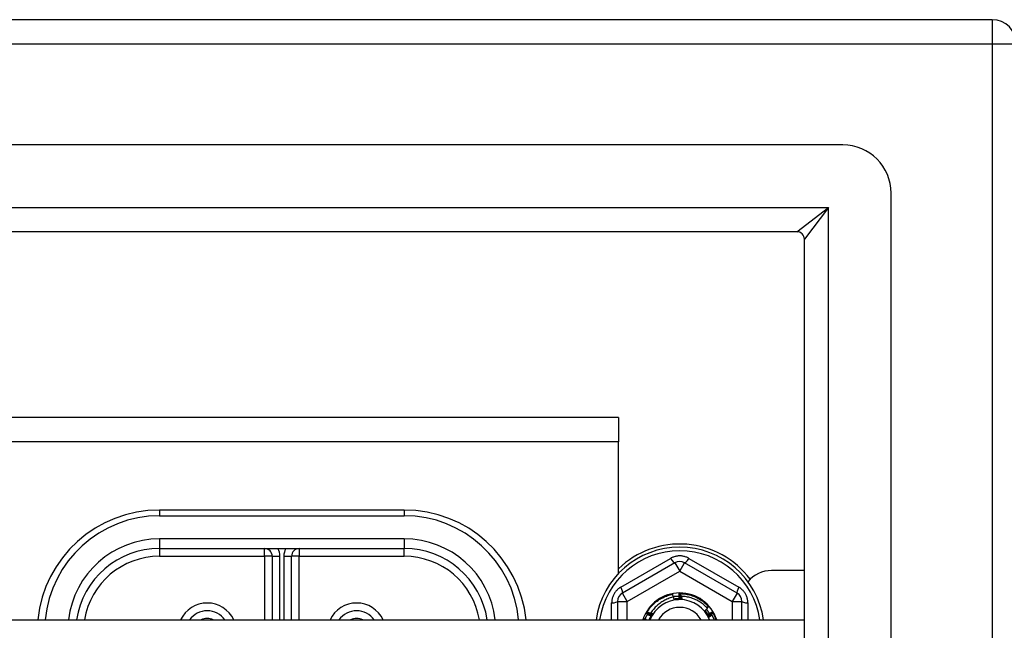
# Model space of a CAD drawing. Header units: inches. Extents: x 64.1 to 160.1, y 42 to 74.3.
# Tile 41 of 70: x 108 to 112, y 70.6 to 73.1. Entities that reach past the tile are written whole.
import ezdxf

# ---------------------------------------------------------------- set-up
doc = ezdxf.new("R2010")
doc.units = ezdxf.units.IN
doc.header["$MEASUREMENT"] = 0
doc.layers.add('Visible Edges(ANSI)', color=7, linetype='Continuous', lineweight=25)
doc.layers.add('Visible Tangent Edges(ANSI)', color=7, linetype='Continuous', lineweight=25)

msp = doc.modelspace()

# ---------------------------------------------------------------- linework, layer by layer
at = {"layer": 'Visible Edges(ANSI)'}
for p, q in [((111.9728, 73.1347), (64.1708, 73.1347)), ((111.3631, 72.6229), (64.7804, 72.6229)), ((111.56, 43.8433), (111.56, 72.426)), ((111.1746, 72.2685), (64.9689, 72.2685)), ((111.2056, 44.0318), (111.2056, 72.2375)), ((110.4468, 71.5097), (87.6968, 71.5097)), ((110.4468, 71.5097), (110.4468, 71.4107)), ((110.4468, 70.8727), (110.4468, 71.4107)), ((109.5718, 71.1317), (108.5718, 71.1317)), ((108.5718, 70.9742), (109.5718, 70.9742)), ((109.0324, 70.9427), (109.0324, 70.6832)), ((109.1111, 70.6832), (109.1111, 70.9427)), ((110.6771, 70.9165), (110.4625, 70.7927)), ((110.931, 70.7927), (110.7165, 70.9165)), ((111.2056, 70.8847), (111.0718, 70.8847)), ((110.6938, 70.7902), (110.6942, 70.7902)), ((110.6989, 70.7902), (110.6994, 70.7902)), ((110.4428, 70.7586), (110.4428, 70.6832)), ((110.9507, 70.6832), (110.9507, 70.7586)), ((110.5611, 70.7106), (110.5613, 70.711)), ((110.5636, 70.715), (110.5638, 70.7154)), ((110.8295, 70.7157), (110.8297, 70.7154)), ((110.8321, 70.7113), (110.8323, 70.7109)), ((83.0718, 70.6832), (111.2056, 70.6832))]:
    msp.add_line(p, q, dxfattribs=at)
at = {"layer": 'Visible Edges(ANSI)', "flags": 128}
for points in [[(110.5638, 70.7154), (110.5667, 70.72), (110.5698, 70.7245), (110.573, 70.7289), (110.5764, 70.7332), (110.5799, 70.7373), (110.5836, 70.7413), (110.5874, 70.7452), (110.5913, 70.749), (110.5954, 70.7526), (110.5996, 70.7561), (110.6039, 70.7594), (110.6083, 70.7626), (110.6128, 70.7656), (110.6175, 70.7684), (110.6222, 70.7711), (110.627, 70.7737), (110.6319, 70.776), (110.6369, 70.7782), (110.642, 70.7802), (110.6471, 70.782), (110.6523, 70.7837), (110.6575, 70.7852), (110.6628, 70.7864), (110.6681, 70.7875)], [(110.6703, 70.7757), (110.6702, 70.7762), (110.6701, 70.7767), (110.67, 70.7772), (110.6699, 70.7777), (110.6699, 70.7782), (110.6698, 70.7787), (110.6697, 70.7791), (110.6696, 70.7796), (110.6695, 70.7801), (110.6694, 70.7806), (110.6693, 70.7811), (110.6692, 70.7816), (110.6691, 70.7821), (110.6691, 70.7826), (110.669, 70.7831), (110.6689, 70.7836), (110.6688, 70.7841), (110.6687, 70.7846), (110.6686, 70.7851), (110.6685, 70.7856), (110.6684, 70.7861), (110.6683, 70.7865), (110.6682, 70.787), (110.6681, 70.7875)], [(110.6698, 70.7785), (110.6708, 70.7787), (110.6718, 70.7789), (110.6728, 70.779), (110.6738, 70.7791), (110.6748, 70.7793), (110.6758, 70.7794), (110.6768, 70.7795), (110.6778, 70.7796), (110.6788, 70.7797), (110.6799, 70.7798), (110.6809, 70.7799), (110.6819, 70.78), (110.6829, 70.78), (110.6839, 70.7801), (110.6849, 70.7802), (110.6859, 70.7802), (110.6869, 70.7803), (110.688, 70.7803), (110.689, 70.7803), (110.69, 70.7804), (110.691, 70.7804), (110.692, 70.7804), (110.693, 70.7804), (110.694, 70.7804)], [(110.6915, 70.7804), (110.6917, 70.7798), (110.6918, 70.7793), (110.6919, 70.7788), (110.692, 70.7782), (110.6922, 70.7777), (110.6923, 70.7772), (110.6924, 70.7766), (110.6926, 70.7761), (110.6927, 70.7756), (110.6928, 70.775), (110.6929, 70.7745), (110.6931, 70.774), (110.6932, 70.7734), (110.6933, 70.7729), (110.6934, 70.7724), (110.6936, 70.7718), (110.6937, 70.7713), (110.6938, 70.7708), (110.6939, 70.7702), (110.6941, 70.7697), (110.6942, 70.7691), (110.6943, 70.7686), (110.6944, 70.7681), (110.6945, 70.7675)], [(110.6945, 70.7675), (110.6945, 70.7685), (110.6945, 70.7694), (110.6944, 70.7704), (110.6944, 70.7713), (110.6943, 70.7722), (110.6943, 70.7732), (110.6943, 70.7741), (110.6942, 70.7751), (110.6942, 70.776), (110.6942, 70.777), (110.6941, 70.7779), (110.6941, 70.7788), (110.6941, 70.7798), (110.694, 70.7807), (110.694, 70.7817), (110.694, 70.7826), (110.694, 70.7836), (110.6939, 70.7845), (110.6939, 70.7854), (110.6939, 70.7864), (110.6939, 70.7873), (110.6939, 70.7883), (110.6938, 70.7892), (110.6938, 70.7902)], [(110.6942, 70.7902), (110.6944, 70.7902), (110.6946, 70.7902), (110.6948, 70.7902), (110.695, 70.7902), (110.6952, 70.7902), (110.6954, 70.7902), (110.6956, 70.7902), (110.6958, 70.7902), (110.696, 70.7902), (110.6962, 70.7902), (110.6964, 70.7902), (110.6966, 70.7902), (110.6968, 70.7902), (110.697, 70.7902), (110.6972, 70.7902), (110.6974, 70.7902), (110.6976, 70.7902), (110.6978, 70.7902), (110.698, 70.7902), (110.6982, 70.7902), (110.6984, 70.7902), (110.6986, 70.7902), (110.6987, 70.7902), (110.6989, 70.7902)], [(110.6942, 70.7902), (110.6944, 70.7892), (110.6947, 70.7883), (110.6949, 70.7874), (110.6951, 70.7864), (110.6953, 70.7855), (110.6955, 70.7845), (110.6957, 70.7836), (110.6959, 70.7826), (110.6961, 70.7817), (110.6963, 70.7808), (110.6965, 70.7798), (110.6967, 70.7789), (110.6969, 70.7779), (110.697, 70.777), (110.6972, 70.776), (110.6974, 70.7751), (110.6976, 70.7742), (110.6978, 70.7732), (110.698, 70.7723), (110.6982, 70.7713), (110.6984, 70.7704), (110.6985, 70.7694), (110.6987, 70.7685), (110.6989, 70.7675)], [(110.6989, 70.7675), (110.6989, 70.7685), (110.6989, 70.7694), (110.6989, 70.7704), (110.6989, 70.7713), (110.6989, 70.7723), (110.6989, 70.7732), (110.6988, 70.7741), (110.6988, 70.7751), (110.6988, 70.776), (110.6988, 70.777), (110.6988, 70.7779), (110.6988, 70.7789), (110.6988, 70.7798), (110.6988, 70.7807), (110.6989, 70.7817), (110.6989, 70.7826), (110.6989, 70.7836), (110.6989, 70.7845), (110.6989, 70.7855), (110.6989, 70.7864), (110.6989, 70.7873), (110.6989, 70.7883), (110.6989, 70.7892), (110.6989, 70.7902)], [(110.6994, 70.7902), (110.7048, 70.79), (110.7102, 70.7896), (110.7156, 70.789), (110.721, 70.7883), (110.7264, 70.7873), (110.7317, 70.7862), (110.737, 70.7849), (110.7422, 70.7834), (110.7474, 70.7817), (110.7525, 70.7799), (110.7576, 70.7778), (110.7625, 70.7756), (110.7674, 70.7732), (110.7722, 70.7707), (110.7769, 70.7679), (110.7815, 70.7651), (110.7861, 70.762), (110.7905, 70.7588), (110.7947, 70.7555), (110.7989, 70.7519), (110.8029, 70.7483), (110.8069, 70.7445), (110.8106, 70.7406), (110.8143, 70.7366)], [(110.6994, 70.7902), (110.6995, 70.7892), (110.6997, 70.7883), (110.6999, 70.7873), (110.7001, 70.7864), (110.7002, 70.7854), (110.7004, 70.7845), (110.7006, 70.7835), (110.7007, 70.7826), (110.7009, 70.7816), (110.7011, 70.7807), (110.7012, 70.7797), (110.7014, 70.7788), (110.7016, 70.7779), (110.7017, 70.7769), (110.7019, 70.776), (110.702, 70.775), (110.7022, 70.7741), (110.7024, 70.7731), (110.7025, 70.7722), (110.7027, 70.7712), (110.7028, 70.7702), (110.703, 70.7693), (110.7031, 70.7683), (110.7033, 70.7674)], [(110.7033, 70.7674), (110.7033, 70.7679), (110.7033, 70.7684), (110.7033, 70.7688), (110.7033, 70.7693), (110.7033, 70.7698), (110.7033, 70.7703), (110.7034, 70.7708), (110.7034, 70.7712), (110.7034, 70.7717), (110.7034, 70.7722), (110.7034, 70.7727), (110.7034, 70.7731), (110.7034, 70.7736), (110.7034, 70.7741), (110.7035, 70.7746), (110.7035, 70.7751), (110.7035, 70.7755), (110.7035, 70.776), (110.7035, 70.7765), (110.7035, 70.777), (110.7035, 70.7775), (110.7036, 70.7779), (110.7036, 70.7784), (110.7036, 70.7789)], [(110.8102, 70.7292), (110.8068, 70.7329), (110.8033, 70.7365), (110.7996, 70.74), (110.7959, 70.7434), (110.792, 70.7466), (110.788, 70.7497), (110.7839, 70.7527), (110.7797, 70.7555), (110.7755, 70.7582), (110.7711, 70.7607), (110.7666, 70.7631), (110.7621, 70.7653), (110.7575, 70.7673), (110.7528, 70.7692), (110.7481, 70.7709), (110.7433, 70.7725), (110.7385, 70.7739), (110.7336, 70.7751), (110.7286, 70.7762), (110.7236, 70.7771), (110.7187, 70.7778), (110.7136, 70.7784), (110.7086, 70.7787), (110.7036, 70.7789)], [(110.7036, 70.7789), (110.7037, 70.7784), (110.7038, 70.7779), (110.7038, 70.7773), (110.7039, 70.7768), (110.704, 70.7763), (110.7041, 70.7758), (110.7042, 70.7752), (110.7042, 70.7747), (110.7043, 70.7742), (110.7044, 70.7737), (110.7045, 70.7731), (110.7046, 70.7726), (110.7046, 70.7721), (110.7047, 70.7716), (110.7048, 70.7711), (110.7049, 70.7705), (110.7049, 70.77), (110.705, 70.7695), (110.7051, 70.769), (110.7052, 70.7684), (110.7052, 70.7679), (110.7053, 70.7674), (110.7054, 70.7669), (110.7055, 70.7663)], [(110.6723, 70.7761), (110.6675, 70.7751), (110.6628, 70.7739), (110.6582, 70.7725), (110.6535, 70.771), (110.649, 70.7693), (110.6445, 70.7675), (110.64, 70.7655), (110.6357, 70.7634), (110.6314, 70.7611), (110.6271, 70.7587), (110.623, 70.7561), (110.6189, 70.7534), (110.615, 70.7505), (110.6112, 70.7475), (110.6074, 70.7444), (110.6038, 70.7412), (110.6003, 70.7378), (110.5969, 70.7344), (110.5936, 70.7308), (110.5904, 70.7271), (110.5874, 70.7232), (110.5845, 70.7193), (110.5818, 70.7153), (110.5792, 70.7112)], [(110.674, 70.7646), (110.674, 70.7651), (110.6739, 70.7656), (110.6738, 70.7661), (110.6737, 70.7666), (110.6737, 70.767), (110.6736, 70.7675), (110.6735, 70.768), (110.6735, 70.7685), (110.6734, 70.7689), (110.6733, 70.7694), (110.6733, 70.7699), (110.6732, 70.7704), (110.6731, 70.7709), (110.673, 70.7713), (110.673, 70.7718), (110.6729, 70.7723), (110.6728, 70.7728), (110.6727, 70.7732), (110.6727, 70.7737), (110.6726, 70.7742), (110.6725, 70.7747), (110.6724, 70.7752), (110.6724, 70.7756), (110.6723, 70.7761)], [(110.6901, 70.7694), (110.6895, 70.7693), (110.6888, 70.7693), (110.6881, 70.7692), (110.6874, 70.7692), (110.6867, 70.7691), (110.686, 70.7691), (110.6853, 70.769), (110.6846, 70.769), (110.6839, 70.7689), (110.6832, 70.7688), (110.6825, 70.7688), (110.6818, 70.7687), (110.6812, 70.7686), (110.6805, 70.7685), (110.6798, 70.7684), (110.6791, 70.7684), (110.6784, 70.7683), (110.6777, 70.7682), (110.677, 70.7681), (110.6763, 70.768), (110.6757, 70.7679), (110.675, 70.7677), (110.6743, 70.7676), (110.6736, 70.7675)], [(110.7055, 70.7663), (110.7042, 70.7664), (110.7028, 70.7665), (110.7015, 70.7665), (110.7002, 70.7666), (110.6989, 70.7666), (110.6976, 70.7666), (110.6963, 70.7666), (110.695, 70.7666), (110.6936, 70.7666), (110.6923, 70.7665), (110.691, 70.7665), (110.6897, 70.7664), (110.6884, 70.7664), (110.6871, 70.7663), (110.6858, 70.7662), (110.6844, 70.766), (110.6831, 70.7659), (110.6818, 70.7658), (110.6805, 70.7656), (110.6792, 70.7654), (110.6779, 70.7653), (110.6766, 70.7651), (110.6753, 70.7649), (110.674, 70.7646)], [(110.7055, 70.7663), (110.7042, 70.7663), (110.7029, 70.7662), (110.7015, 70.7661), (110.7002, 70.7661), (110.6989, 70.766), (110.6976, 70.7659), (110.6963, 70.7658), (110.695, 70.7658), (110.6937, 70.7657), (110.6924, 70.7656), (110.6911, 70.7656), (110.6897, 70.7655), (110.6884, 70.7654), (110.6871, 70.7654), (110.6858, 70.7653), (110.6845, 70.7652), (110.6832, 70.7651), (110.6819, 70.7651), (110.6806, 70.765), (110.6793, 70.7649), (110.6779, 70.7649), (110.6766, 70.7648), (110.6753, 70.7647), (110.674, 70.7646)], [(110.6764, 70.768), (110.6764, 70.7679), (110.6765, 70.7678), (110.6765, 70.7677), (110.6765, 70.7677), (110.6766, 70.7676), (110.6766, 70.7675), (110.6766, 70.7674), (110.6766, 70.7673), (110.6767, 70.7673), (110.6767, 70.7672), (110.6767, 70.7671), (110.6768, 70.767), (110.6768, 70.767), (110.6768, 70.7669), (110.6769, 70.7668), (110.6769, 70.7667), (110.6769, 70.7666), (110.6769, 70.7666), (110.677, 70.7665), (110.677, 70.7664), (110.677, 70.7663), (110.6771, 70.7662), (110.6771, 70.7662), (110.6771, 70.7661)], [(110.6771, 70.7661), (110.6771, 70.7662), (110.6771, 70.7663), (110.6771, 70.7663), (110.6771, 70.7664), (110.677, 70.7665), (110.677, 70.7666), (110.677, 70.7667), (110.677, 70.7667), (110.677, 70.7668), (110.677, 70.7669), (110.677, 70.767), (110.6769, 70.7671), (110.6769, 70.7671), (110.6769, 70.7672), (110.6769, 70.7673), (110.6769, 70.7674), (110.6769, 70.7675), (110.6769, 70.7675), (110.6768, 70.7676), (110.6768, 70.7677), (110.6768, 70.7678), (110.6768, 70.7679), (110.6768, 70.7679), (110.6768, 70.768)], [(110.6808, 70.7686), (110.6808, 70.7685), (110.6809, 70.7684), (110.6809, 70.7683), (110.6809, 70.7683), (110.6809, 70.7682), (110.681, 70.7681), (110.681, 70.768), (110.681, 70.7679), (110.6811, 70.7679), (110.6811, 70.7678), (110.6811, 70.7677), (110.6811, 70.7676), (110.6812, 70.7675), (110.6812, 70.7675), (110.6812, 70.7674), (110.6812, 70.7673), (110.6813, 70.7672), (110.6813, 70.7671), (110.6813, 70.7671), (110.6813, 70.767), (110.6814, 70.7669), (110.6814, 70.7668), (110.6814, 70.7667), (110.6814, 70.7667)], [(110.6814, 70.7667), (110.6814, 70.7667), (110.6814, 70.7668), (110.6814, 70.7669), (110.6814, 70.767), (110.6814, 70.7671), (110.6814, 70.7672), (110.6814, 70.7672), (110.6814, 70.7673), (110.6813, 70.7674), (110.6813, 70.7675), (110.6813, 70.7676), (110.6813, 70.7676), (110.6813, 70.7677), (110.6813, 70.7678), (110.6813, 70.7679), (110.6813, 70.768), (110.6812, 70.768), (110.6812, 70.7681), (110.6812, 70.7682), (110.6812, 70.7683), (110.6812, 70.7684), (110.6812, 70.7685), (110.6812, 70.7685), (110.6812, 70.7686)], [(110.6852, 70.769), (110.6853, 70.7689), (110.6853, 70.7689), (110.6853, 70.7688), (110.6853, 70.7687), (110.6853, 70.7686), (110.6854, 70.7685), (110.6854, 70.7685), (110.6854, 70.7684), (110.6854, 70.7683), (110.6855, 70.7682), (110.6855, 70.7681), (110.6855, 70.7681), (110.6855, 70.768), (110.6856, 70.7679), (110.6856, 70.7678), (110.6856, 70.7677), (110.6856, 70.7677), (110.6857, 70.7676), (110.6857, 70.7675), (110.6857, 70.7674), (110.6857, 70.7673), (110.6858, 70.7673), (110.6858, 70.7672), (110.6858, 70.7671)], [(110.6858, 70.7671), (110.6858, 70.7672), (110.6858, 70.7673), (110.6858, 70.7673), (110.6858, 70.7674), (110.6858, 70.7675), (110.6857, 70.7676), (110.6857, 70.7677), (110.6857, 70.7678), (110.6857, 70.7678), (110.6857, 70.7679), (110.6857, 70.768), (110.6857, 70.7681), (110.6857, 70.7682), (110.6857, 70.7682), (110.6857, 70.7683), (110.6857, 70.7684), (110.6856, 70.7685), (110.6856, 70.7686), (110.6856, 70.7686), (110.6856, 70.7687), (110.6856, 70.7688), (110.6856, 70.7689), (110.6856, 70.769), (110.6856, 70.7691)], [(110.6897, 70.7693), (110.6897, 70.7693), (110.6897, 70.7692), (110.6897, 70.7691), (110.6897, 70.769), (110.6898, 70.7689), (110.6898, 70.7688), (110.6898, 70.7688), (110.6898, 70.7687), (110.6898, 70.7686), (110.6899, 70.7685), (110.6899, 70.7684), (110.6899, 70.7684), (110.6899, 70.7683), (110.69, 70.7682), (110.69, 70.7681), (110.69, 70.768), (110.69, 70.768), (110.69, 70.7679), (110.6901, 70.7678), (110.6901, 70.7677), (110.6901, 70.7676), (110.6901, 70.7676), (110.6901, 70.7675), (110.6902, 70.7674)], [(110.6902, 70.7674), (110.6902, 70.7675), (110.6902, 70.7676), (110.6901, 70.7676), (110.6901, 70.7677), (110.6901, 70.7678), (110.6901, 70.7679), (110.6901, 70.768), (110.6901, 70.768), (110.6901, 70.7681), (110.6901, 70.7682), (110.6901, 70.7683), (110.6901, 70.7684), (110.6901, 70.7685), (110.6901, 70.7685), (110.6901, 70.7686), (110.6901, 70.7687), (110.6901, 70.7688), (110.69, 70.7689), (110.69, 70.7689), (110.69, 70.769), (110.69, 70.7691), (110.69, 70.7692), (110.69, 70.7693), (110.69, 70.7694)], [(110.5551, 70.6854), (110.5555, 70.6864), (110.5559, 70.6873), (110.5563, 70.6883), (110.5567, 70.6893), (110.5571, 70.6902), (110.5575, 70.6912), (110.5579, 70.6921), (110.5583, 70.6931), (110.5588, 70.694), (110.5592, 70.695), (110.5597, 70.6959), (110.5601, 70.6968), (110.5606, 70.6978), (110.561, 70.6987), (110.5615, 70.6996), (110.562, 70.7006), (110.5625, 70.7015), (110.563, 70.7024), (110.5635, 70.7033), (110.564, 70.7042), (110.5645, 70.7051), (110.565, 70.706), (110.5655, 70.7069), (110.566, 70.7078)], [(110.581, 70.6998), (110.5801, 70.7002), (110.5793, 70.7007), (110.5784, 70.7011), (110.5776, 70.7016), (110.5768, 70.702), (110.5759, 70.7025), (110.5751, 70.7029), (110.5743, 70.7033), (110.5735, 70.7038), (110.5726, 70.7042), (110.5718, 70.7047), (110.571, 70.7051), (110.5701, 70.7056), (110.5693, 70.706), (110.5685, 70.7065), (110.5677, 70.7069), (110.5668, 70.7074), (110.566, 70.7079), (110.5652, 70.7083), (110.5644, 70.7088), (110.5635, 70.7092), (110.5627, 70.7097), (110.5619, 70.7102), (110.5611, 70.7106)], [(110.5613, 70.711), (110.5614, 70.7111), (110.5615, 70.7113), (110.5615, 70.7115), (110.5616, 70.7117), (110.5617, 70.7118), (110.5618, 70.712), (110.5619, 70.7122), (110.562, 70.7123), (110.5621, 70.7125), (110.5622, 70.7127), (110.5623, 70.7128), (110.5624, 70.713), (110.5625, 70.7132), (110.5626, 70.7134), (110.5627, 70.7135), (110.5628, 70.7137), (110.5629, 70.7139), (110.563, 70.714), (110.5631, 70.7142), (110.5632, 70.7144), (110.5633, 70.7145), (110.5634, 70.7147), (110.5635, 70.7149), (110.5636, 70.715)], [(110.5613, 70.711), (110.5622, 70.7107), (110.5631, 70.7104), (110.564, 70.7101), (110.5649, 70.7098), (110.5658, 70.7095), (110.5668, 70.7092), (110.5677, 70.7089), (110.5686, 70.7086), (110.5695, 70.7083), (110.5704, 70.708), (110.5713, 70.7077), (110.5722, 70.7074), (110.5731, 70.7071), (110.5741, 70.7067), (110.575, 70.7064), (110.5759, 70.7061), (110.5768, 70.7058), (110.5777, 70.7055), (110.5786, 70.7052), (110.5795, 70.7049), (110.5804, 70.7045), (110.5813, 70.7042), (110.5823, 70.7039), (110.5832, 70.7036)], [(110.5832, 70.7036), (110.5823, 70.7041), (110.5815, 70.7045), (110.5807, 70.705), (110.5799, 70.7055), (110.5791, 70.7059), (110.5782, 70.7064), (110.5774, 70.7069), (110.5766, 70.7073), (110.5758, 70.7078), (110.575, 70.7083), (110.5742, 70.7088), (110.5734, 70.7092), (110.5725, 70.7097), (110.5717, 70.7102), (110.5709, 70.7107), (110.5701, 70.7112), (110.5693, 70.7116), (110.5685, 70.7121), (110.5677, 70.7126), (110.5669, 70.7131), (110.5661, 70.7136), (110.5652, 70.7141), (110.5644, 70.7146), (110.5636, 70.715)], [(110.5638, 70.7154), (110.5648, 70.7151), (110.5657, 70.7147), (110.5666, 70.7144), (110.5675, 70.7141), (110.5684, 70.7138), (110.5693, 70.7134), (110.5702, 70.7131), (110.5711, 70.7128), (110.572, 70.7124), (110.5729, 70.7121), (110.5738, 70.7118), (110.5747, 70.7114), (110.5756, 70.7111), (110.5765, 70.7107), (110.5774, 70.7104), (110.5783, 70.7101), (110.5792, 70.7097), (110.5801, 70.7094), (110.581, 70.709), (110.5819, 70.7087), (110.5828, 70.7083), (110.5837, 70.708), (110.5846, 70.7076), (110.5855, 70.7073)], [(110.5643, 70.7049), (110.565, 70.7047), (110.5657, 70.7045), (110.5664, 70.7043), (110.5671, 70.7041), (110.5678, 70.7039), (110.5685, 70.7036), (110.5692, 70.7034), (110.5699, 70.7032), (110.5706, 70.703), (110.5713, 70.7028), (110.572, 70.7026), (110.5727, 70.7024), (110.5733, 70.7022), (110.574, 70.702), (110.5747, 70.7018), (110.5754, 70.7015), (110.5761, 70.7013), (110.5768, 70.7011), (110.5775, 70.7009), (110.5782, 70.7007), (110.5789, 70.7005), (110.5796, 70.7002), (110.5803, 70.7), (110.581, 70.6998)], [(110.5772, 70.6969), (110.5769, 70.6964), (110.5766, 70.6958), (110.5763, 70.6953), (110.576, 70.6947), (110.5757, 70.6941), (110.5755, 70.6936), (110.5752, 70.693), (110.5749, 70.6924), (110.5746, 70.6919), (110.5744, 70.6913), (110.5741, 70.6907), (110.5739, 70.6901), (110.5736, 70.6896), (110.5733, 70.689), (110.5731, 70.6884), (110.5728, 70.6878), (110.5726, 70.6872), (110.5724, 70.6867), (110.5721, 70.6861), (110.5719, 70.6855), (110.5716, 70.6849), (110.5714, 70.6843), (110.5712, 70.6837), (110.5709, 70.6832)], [(110.5871, 70.708), (110.5865, 70.7071), (110.5858, 70.7061), (110.5852, 70.7051), (110.5846, 70.7041), (110.584, 70.7031), (110.5833, 70.7021), (110.5828, 70.7011), (110.5822, 70.7001), (110.5816, 70.699), (110.581, 70.698), (110.5805, 70.697), (110.5799, 70.6959), (110.5794, 70.6949), (110.5788, 70.6939), (110.5783, 70.6928), (110.5778, 70.6918), (110.5773, 70.6907), (110.5768, 70.6896), (110.5763, 70.6886), (110.5759, 70.6875), (110.5754, 70.6864), (110.5749, 70.6853), (110.5745, 70.6842), (110.5741, 70.6832)], [(110.5871, 70.708), (110.5866, 70.707), (110.5861, 70.706), (110.5855, 70.7049), (110.585, 70.7039), (110.5845, 70.7029), (110.584, 70.7018), (110.5834, 70.7008), (110.5829, 70.6998), (110.5824, 70.6987), (110.5818, 70.6977), (110.5813, 70.6966), (110.5808, 70.6956), (110.5803, 70.6946), (110.5797, 70.6935), (110.5792, 70.6925), (110.5787, 70.6915), (110.5781, 70.6904), (110.5776, 70.6894), (110.5771, 70.6883), (110.5766, 70.6873), (110.576, 70.6863), (110.5755, 70.6852), (110.575, 70.6842), (110.5745, 70.6832)], [(110.5789, 70.696), (110.5788, 70.696), (110.5787, 70.696), (110.5787, 70.6961), (110.5786, 70.6961), (110.5785, 70.6961), (110.5784, 70.6962), (110.5784, 70.6962), (110.5783, 70.6962), (110.5782, 70.6963), (110.5781, 70.6963), (110.5781, 70.6964), (110.578, 70.6964), (110.5779, 70.6964), (110.5778, 70.6965), (110.5778, 70.6965), (110.5777, 70.6965), (110.5776, 70.6966), (110.5775, 70.6966), (110.5775, 70.6966), (110.5774, 70.6967), (110.5773, 70.6967), (110.5772, 70.6967), (110.5772, 70.6968), (110.5771, 70.6968)], [(110.5792, 70.7112), (110.5795, 70.7111), (110.5798, 70.7109), (110.5802, 70.7108), (110.5805, 70.7107), (110.5808, 70.7105), (110.5811, 70.7104), (110.5815, 70.7103), (110.5818, 70.7102), (110.5821, 70.71), (110.5825, 70.7099), (110.5828, 70.7098), (110.5831, 70.7096), (110.5835, 70.7095), (110.5838, 70.7094), (110.5841, 70.7092), (110.5845, 70.7091), (110.5848, 70.709), (110.5851, 70.7088), (110.5855, 70.7087), (110.5858, 70.7086), (110.5861, 70.7084), (110.5864, 70.7083), (110.5868, 70.7082), (110.5871, 70.708)], [(110.5855, 70.7073), (110.5852, 70.7074), (110.585, 70.7076), (110.5847, 70.7078), (110.5844, 70.7079), (110.5842, 70.7081), (110.5839, 70.7083), (110.5836, 70.7084), (110.5834, 70.7086), (110.5831, 70.7087), (110.5828, 70.7089), (110.5826, 70.7091), (110.5823, 70.7092), (110.5821, 70.7094), (110.5818, 70.7096), (110.5815, 70.7097), (110.5813, 70.7099), (110.581, 70.71), (110.5807, 70.7102), (110.5805, 70.7104), (110.5802, 70.7105), (110.5799, 70.7107), (110.5797, 70.7109), (110.5794, 70.711), (110.5792, 70.7112)], [(110.7979, 70.7194), (110.7985, 70.7198), (110.799, 70.7202), (110.7995, 70.7206), (110.8, 70.721), (110.8005, 70.7214), (110.801, 70.7218), (110.8015, 70.7222), (110.8021, 70.7226), (110.8026, 70.723), (110.8031, 70.7234), (110.8036, 70.7238), (110.8041, 70.7242), (110.8046, 70.7247), (110.8051, 70.7251), (110.8056, 70.7255), (110.8061, 70.7259), (110.8066, 70.7263), (110.8072, 70.7267), (110.8077, 70.7271), (110.8082, 70.7275), (110.8087, 70.7279), (110.8092, 70.7284), (110.8097, 70.7288), (110.8102, 70.7292)], [(110.8151, 70.693), (110.8144, 70.6941), (110.8137, 70.6952), (110.813, 70.6963), (110.8123, 70.6974), (110.8116, 70.6985), (110.8108, 70.6996), (110.8101, 70.7007), (110.8094, 70.7018), (110.8087, 70.7029), (110.808, 70.704), (110.8073, 70.7051), (110.8065, 70.7062), (110.8058, 70.7073), (110.8051, 70.7084), (110.8044, 70.7095), (110.8037, 70.7106), (110.803, 70.7117), (110.8022, 70.7128), (110.8015, 70.7139), (110.8008, 70.715), (110.8001, 70.7161), (110.7994, 70.7172), (110.7987, 70.7183), (110.7979, 70.7194)], [(110.8151, 70.693), (110.8146, 70.6941), (110.814, 70.6953), (110.8133, 70.6965), (110.8127, 70.6976), (110.8121, 70.6988), (110.8114, 70.6999), (110.8108, 70.7011), (110.8101, 70.7022), (110.8094, 70.7033), (110.8087, 70.7045), (110.808, 70.7056), (110.8073, 70.7067), (110.8066, 70.7078), (110.8059, 70.7089), (110.8051, 70.71), (110.8044, 70.711), (110.8036, 70.7121), (110.8028, 70.7132), (110.802, 70.7142), (110.8012, 70.7153), (110.8004, 70.7163), (110.7996, 70.7173), (110.7988, 70.7184), (110.7979, 70.7194)], [(110.8097, 70.7084), (110.8093, 70.7089), (110.809, 70.7095), (110.8086, 70.71), (110.8082, 70.7106), (110.8078, 70.7111), (110.8075, 70.7117), (110.8071, 70.7122), (110.8067, 70.7128), (110.8063, 70.7133), (110.8059, 70.7138), (110.8055, 70.7144), (110.8051, 70.7149), (110.8048, 70.7154), (110.8044, 70.716), (110.804, 70.7165), (110.8035, 70.717), (110.8031, 70.7175), (110.8027, 70.7181), (110.8023, 70.7186), (110.8019, 70.7191), (110.8015, 70.7196), (110.8011, 70.7201), (110.8007, 70.7206), (110.8002, 70.7212)], [(110.8016, 70.7195), (110.8015, 70.7195), (110.8015, 70.7194), (110.8014, 70.7193), (110.8014, 70.7193), (110.8013, 70.7192), (110.8012, 70.7191), (110.8012, 70.7191), (110.8011, 70.719), (110.8011, 70.7189), (110.801, 70.7189), (110.801, 70.7188), (110.8009, 70.7188), (110.8009, 70.7187), (110.8008, 70.7186), (110.8008, 70.7186), (110.8007, 70.7185), (110.8007, 70.7184), (110.8006, 70.7184), (110.8006, 70.7183), (110.8005, 70.7182), (110.8005, 70.7182), (110.8004, 70.7181), (110.8003, 70.718), (110.8003, 70.718)], [(110.8003, 70.718), (110.8004, 70.718), (110.8004, 70.7181), (110.8005, 70.7181), (110.8005, 70.7182), (110.8006, 70.7182), (110.8007, 70.7183), (110.8007, 70.7184), (110.8008, 70.7184), (110.8009, 70.7185), (110.8009, 70.7185), (110.801, 70.7186), (110.801, 70.7186), (110.8011, 70.7187), (110.8012, 70.7187), (110.8012, 70.7188), (110.8013, 70.7188), (110.8014, 70.7189), (110.8014, 70.7189), (110.8015, 70.719), (110.8015, 70.719), (110.8016, 70.7191), (110.8017, 70.7191), (110.8017, 70.7192), (110.8018, 70.7193)], [(110.8043, 70.716), (110.8042, 70.716), (110.8042, 70.7159), (110.8041, 70.7158), (110.8041, 70.7158), (110.804, 70.7157), (110.804, 70.7157), (110.8039, 70.7156), (110.8039, 70.7155), (110.8038, 70.7155), (110.8038, 70.7154), (110.8037, 70.7153), (110.8036, 70.7153), (110.8036, 70.7152), (110.8035, 70.7152), (110.8035, 70.7151), (110.8034, 70.715), (110.8034, 70.715), (110.8033, 70.7149), (110.8033, 70.7148), (110.8032, 70.7148), (110.8031, 70.7147), (110.8031, 70.7147), (110.803, 70.7146), (110.803, 70.7145)], [(110.803, 70.7145), (110.803, 70.7146), (110.8031, 70.7146), (110.8032, 70.7147), (110.8032, 70.7147), (110.8033, 70.7148), (110.8034, 70.7148), (110.8034, 70.7149), (110.8035, 70.7149), (110.8036, 70.715), (110.8036, 70.715), (110.8037, 70.7151), (110.8037, 70.7151), (110.8038, 70.7152), (110.8039, 70.7152), (110.8039, 70.7153), (110.804, 70.7153), (110.8041, 70.7154), (110.8041, 70.7154), (110.8042, 70.7155), (110.8043, 70.7155), (110.8043, 70.7156), (110.8044, 70.7157), (110.8045, 70.7157), (110.8045, 70.7158)], [(110.8069, 70.7125), (110.8069, 70.7124), (110.8068, 70.7123), (110.8068, 70.7123), (110.8067, 70.7122), (110.8066, 70.7121), (110.8066, 70.7121), (110.8065, 70.712), (110.8065, 70.712), (110.8064, 70.7119), (110.8064, 70.7118), (110.8063, 70.7118), (110.8062, 70.7117), (110.8062, 70.7117), (110.8061, 70.7116), (110.8061, 70.7115), (110.806, 70.7115), (110.8059, 70.7114), (110.8059, 70.7114), (110.8058, 70.7113), (110.8058, 70.7112), (110.8057, 70.7112), (110.8057, 70.7111), (110.8056, 70.711), (110.8055, 70.711)], [(110.8055, 70.711), (110.8056, 70.711), (110.8057, 70.7111), (110.8057, 70.7111), (110.8058, 70.7112), (110.8059, 70.7112), (110.8059, 70.7113), (110.806, 70.7113), (110.8061, 70.7114), (110.8061, 70.7114), (110.8062, 70.7115), (110.8063, 70.7115), (110.8063, 70.7116), (110.8064, 70.7116), (110.8065, 70.7117), (110.8065, 70.7117), (110.8066, 70.7118), (110.8067, 70.7118), (110.8067, 70.7119), (110.8068, 70.7119), (110.8069, 70.712), (110.8069, 70.712), (110.807, 70.7121), (110.8071, 70.7121), (110.8071, 70.7122)], [(110.806, 70.7258), (110.8065, 70.7251), (110.8071, 70.7244), (110.8076, 70.7237), (110.8081, 70.723), (110.8086, 70.7223), (110.8092, 70.7216), (110.8097, 70.7209), (110.8102, 70.7202), (110.8107, 70.7194), (110.8112, 70.7187), (110.8117, 70.718), (110.8122, 70.7173), (110.8127, 70.7166), (110.8132, 70.7158), (110.8136, 70.7151), (110.8141, 70.7144), (110.8146, 70.7136), (110.815, 70.7129), (110.8155, 70.7121), (110.8159, 70.7114), (110.8164, 70.7107), (110.8168, 70.7099), (110.8173, 70.7092), (110.8177, 70.7084)], [(110.8094, 70.7088), (110.8094, 70.7087), (110.8093, 70.7087), (110.8092, 70.7086), (110.8092, 70.7085), (110.8091, 70.7085), (110.8091, 70.7084), (110.809, 70.7084), (110.8089, 70.7083), (110.8089, 70.7083), (110.8088, 70.7082), (110.8088, 70.7081), (110.8087, 70.7081), (110.8087, 70.708), (110.8086, 70.708), (110.8085, 70.7079), (110.8085, 70.7078), (110.8084, 70.7078), (110.8084, 70.7077), (110.8083, 70.7077), (110.8082, 70.7076), (110.8082, 70.7075), (110.8081, 70.7075), (110.8081, 70.7074), (110.808, 70.7074)], [(110.808, 70.7074), (110.8081, 70.7074), (110.8081, 70.7075), (110.8082, 70.7075), (110.8083, 70.7076), (110.8083, 70.7076), (110.8084, 70.7076), (110.8085, 70.7077), (110.8085, 70.7077), (110.8086, 70.7078), (110.8087, 70.7078), (110.8087, 70.7079), (110.8088, 70.7079), (110.8089, 70.708), (110.8089, 70.708), (110.809, 70.7081), (110.8091, 70.7081), (110.8091, 70.7082), (110.8092, 70.7082), (110.8093, 70.7083), (110.8093, 70.7083), (110.8094, 70.7083), (110.8095, 70.7084), (110.8096, 70.7084), (110.8096, 70.7085)], [(110.8082, 70.7314), (110.8085, 70.7316), (110.8087, 70.7318), (110.809, 70.732), (110.8093, 70.7322), (110.8095, 70.7324), (110.8098, 70.7326), (110.81, 70.7329), (110.8103, 70.7331), (110.8105, 70.7333), (110.8108, 70.7335), (110.811, 70.7337), (110.8113, 70.7339), (110.8115, 70.7342), (110.8118, 70.7344), (110.812, 70.7346), (110.8123, 70.7348), (110.8125, 70.735), (110.8128, 70.7352), (110.813, 70.7355), (110.8133, 70.7357), (110.8135, 70.7359), (110.8138, 70.7361), (110.814, 70.7363), (110.8143, 70.7366)], [(110.8103, 70.7037), (110.8111, 70.7042), (110.8119, 70.7047), (110.8127, 70.7052), (110.8135, 70.7057), (110.8143, 70.7062), (110.8151, 70.7067), (110.8159, 70.7072), (110.8167, 70.7077), (110.8175, 70.7082), (110.8183, 70.7087), (110.8191, 70.7093), (110.8199, 70.7098), (110.8207, 70.7103), (110.8215, 70.7108), (110.8223, 70.7113), (110.8231, 70.7118), (110.8239, 70.7122), (110.8247, 70.7127), (110.8255, 70.7132), (110.8263, 70.7137), (110.8271, 70.7142), (110.8279, 70.7147), (110.8287, 70.7152), (110.8295, 70.7157)], [(110.8169, 70.7098), (110.8166, 70.7096), (110.8163, 70.7093), (110.8161, 70.7091), (110.8158, 70.7088), (110.8155, 70.7085), (110.8152, 70.7083), (110.815, 70.708), (110.8147, 70.7078), (110.8144, 70.7075), (110.8142, 70.7073), (110.8139, 70.707), (110.8136, 70.7067), (110.8133, 70.7065), (110.8131, 70.7062), (110.8128, 70.706), (110.8125, 70.7057), (110.8122, 70.7055), (110.812, 70.7052), (110.8117, 70.7049), (110.8114, 70.7047), (110.8112, 70.7044), (110.8109, 70.7042), (110.8106, 70.7039), (110.8103, 70.7037)], [(110.8297, 70.7154), (110.829, 70.7147), (110.8283, 70.714), (110.8276, 70.7134), (110.8269, 70.7127), (110.8262, 70.7121), (110.8255, 70.7114), (110.8248, 70.7108), (110.824, 70.7101), (110.8233, 70.7095), (110.8226, 70.7088), (110.8219, 70.7082), (110.8212, 70.7076), (110.8205, 70.7069), (110.8198, 70.7063), (110.819, 70.7056), (110.8183, 70.705), (110.8176, 70.7043), (110.8169, 70.7037), (110.8162, 70.7031), (110.8154, 70.7024), (110.8147, 70.7018), (110.814, 70.7012), (110.8133, 70.7005), (110.8125, 70.6999)], [(110.8125, 70.6999), (110.8133, 70.7004), (110.8142, 70.7009), (110.815, 70.7013), (110.8158, 70.7018), (110.8166, 70.7023), (110.8174, 70.7028), (110.8182, 70.7033), (110.819, 70.7038), (110.8198, 70.7042), (110.8206, 70.7047), (110.8215, 70.7052), (110.8223, 70.7057), (110.8231, 70.7061), (110.8239, 70.7066), (110.8247, 70.7071), (110.8255, 70.7076), (110.8264, 70.708), (110.8272, 70.7085), (110.828, 70.709), (110.8288, 70.7094), (110.8296, 70.7099), (110.8305, 70.7104), (110.8313, 70.7108), (110.8321, 70.7113)], [(110.8323, 70.7109), (110.8316, 70.7103), (110.8308, 70.7097), (110.8301, 70.709), (110.8294, 70.7084), (110.8287, 70.7078), (110.8279, 70.7072), (110.8272, 70.7065), (110.8265, 70.7059), (110.8257, 70.7053), (110.825, 70.7047), (110.8243, 70.704), (110.8235, 70.7034), (110.8228, 70.7028), (110.822, 70.7022), (110.8213, 70.7016), (110.8206, 70.7009), (110.8198, 70.7003), (110.8191, 70.6997), (110.8183, 70.6991), (110.8176, 70.6985), (110.8169, 70.6979), (110.8161, 70.6973), (110.8154, 70.6967), (110.8146, 70.696)], [(110.8146, 70.696), (110.8152, 70.6964), (110.8158, 70.6967), (110.8163, 70.697), (110.8169, 70.6973), (110.8175, 70.6976), (110.818, 70.6979), (110.8186, 70.6983), (110.8192, 70.6986), (110.8197, 70.6989), (110.8203, 70.6992), (110.8209, 70.6995), (110.8214, 70.6998), (110.822, 70.7001), (110.8226, 70.7004), (110.8232, 70.7007), (110.8237, 70.7011), (110.8243, 70.7014), (110.8249, 70.7017), (110.8254, 70.702), (110.826, 70.7023), (110.8266, 70.7026), (110.8272, 70.7029), (110.8277, 70.7032), (110.8283, 70.7035)], [(110.8283, 70.7035), (110.8278, 70.7031), (110.8272, 70.7026), (110.8267, 70.7022), (110.8261, 70.7017), (110.8256, 70.7013), (110.825, 70.7008), (110.8245, 70.7004), (110.8239, 70.7), (110.8234, 70.6995), (110.8229, 70.6991), (110.8223, 70.6986), (110.8218, 70.6982), (110.8212, 70.6978), (110.8207, 70.6973), (110.8201, 70.6969), (110.8196, 70.6965), (110.819, 70.696), (110.8185, 70.6956), (110.8179, 70.6951), (110.8174, 70.6947), (110.8168, 70.6943), (110.8162, 70.6938), (110.8157, 70.6934), (110.8151, 70.693)], [(110.8377, 70.6832), (110.8374, 70.684), (110.8371, 70.6849), (110.8367, 70.6858), (110.8364, 70.6866), (110.836, 70.6875), (110.8357, 70.6884), (110.8353, 70.6892), (110.8349, 70.6901), (110.8346, 70.6909), (110.8342, 70.6918), (110.8338, 70.6927), (110.8334, 70.6935), (110.833, 70.6944), (110.8326, 70.6952), (110.8322, 70.696), (110.8318, 70.6969), (110.8314, 70.6977), (110.831, 70.6986), (110.8305, 70.6994), (110.8301, 70.7002), (110.8297, 70.701), (110.8292, 70.7019), (110.8288, 70.7027), (110.8283, 70.7035)], [(110.8297, 70.7154), (110.8298, 70.7152), (110.8299, 70.715), (110.83, 70.7148), (110.8301, 70.7147), (110.8302, 70.7145), (110.8303, 70.7143), (110.8304, 70.7142), (110.8305, 70.714), (110.8306, 70.7138), (110.8307, 70.7137), (110.8308, 70.7135), (110.8309, 70.7133), (110.831, 70.7132), (110.8311, 70.713), (110.8312, 70.7128), (110.8313, 70.7126), (110.8314, 70.7125), (110.8315, 70.7123), (110.8316, 70.7121), (110.8317, 70.712), (110.8318, 70.7118), (110.8319, 70.7116), (110.832, 70.7115), (110.8321, 70.7113)], [(110.8323, 70.7109), (110.8329, 70.7098), (110.8335, 70.7087), (110.8341, 70.7076), (110.8347, 70.7065), (110.8353, 70.7054), (110.8359, 70.7042), (110.8364, 70.7031), (110.837, 70.7019), (110.8375, 70.7008), (110.8381, 70.6997), (110.8386, 70.6985), (110.8391, 70.6973), (110.8396, 70.6962), (110.8401, 70.695), (110.8406, 70.6938), (110.8411, 70.6927), (110.8415, 70.6915), (110.842, 70.6903), (110.8424, 70.6891), (110.8429, 70.6879), (110.8433, 70.6868), (110.8437, 70.6856), (110.8441, 70.6844), (110.8445, 70.6832)], [(110.549, 70.6832), (110.5491, 70.6833), (110.5491, 70.6835), (110.5492, 70.6837), (110.5492, 70.6838), (110.5493, 70.684), (110.5493, 70.6841), (110.5494, 70.6843), (110.5494, 70.6845), (110.5495, 70.6846), (110.5496, 70.6848), (110.5496, 70.685), (110.5497, 70.6851), (110.5497, 70.6853), (110.5498, 70.6855), (110.5498, 70.6856), (110.5499, 70.6858), (110.55, 70.686), (110.55, 70.6861), (110.5501, 70.6863), (110.5501, 70.6865), (110.5502, 70.6866), (110.5502, 70.6868), (110.5503, 70.6869), (110.5504, 70.6871)], [(110.5612, 70.6832), (110.5608, 70.6833), (110.5603, 70.6835), (110.5599, 70.6837), (110.5594, 70.6838), (110.559, 70.684), (110.5585, 70.6842), (110.5581, 70.6843), (110.5576, 70.6845), (110.5572, 70.6847), (110.5567, 70.6848), (110.5563, 70.685), (110.5558, 70.6852), (110.5554, 70.6853), (110.5549, 70.6855), (110.5544, 70.6856), (110.554, 70.6858), (110.5535, 70.686), (110.5531, 70.6861), (110.5526, 70.6863), (110.5522, 70.6865), (110.5517, 70.6866), (110.5513, 70.6868), (110.5508, 70.6869), (110.5504, 70.6871)], [(110.5714, 70.6844), (110.5715, 70.6844), (110.5716, 70.6844), (110.5717, 70.6843), (110.5718, 70.6843), (110.5718, 70.6843), (110.5719, 70.6843), (110.572, 70.6843), (110.5721, 70.6843), (110.5722, 70.6843), (110.5722, 70.6842), (110.5723, 70.6842), (110.5724, 70.6842), (110.5725, 70.6842), (110.5726, 70.6842), (110.5727, 70.6842), (110.5727, 70.6842), (110.5728, 70.6841), (110.5729, 70.6841), (110.573, 70.6841), (110.5731, 70.6841), (110.5732, 70.6841), (110.5732, 70.6841), (110.5733, 70.6841), (110.5734, 70.684)], [(110.5734, 70.684), (110.5733, 70.6841), (110.5732, 70.6841), (110.5732, 70.6841), (110.5731, 70.6842), (110.573, 70.6842), (110.5729, 70.6842), (110.5729, 70.6842), (110.5728, 70.6843), (110.5727, 70.6843), (110.5726, 70.6843), (110.5726, 70.6843), (110.5725, 70.6844), (110.5724, 70.6844), (110.5723, 70.6844), (110.5722, 70.6845), (110.5722, 70.6845), (110.5721, 70.6845), (110.572, 70.6845), (110.5719, 70.6846), (110.5719, 70.6846), (110.5718, 70.6846), (110.5717, 70.6847), (110.5716, 70.6847), (110.5716, 70.6847)], [(110.5731, 70.6885), (110.5732, 70.6885), (110.5733, 70.6885), (110.5734, 70.6884), (110.5735, 70.6884), (110.5735, 70.6884), (110.5736, 70.6884), (110.5737, 70.6884), (110.5738, 70.6883), (110.5739, 70.6883), (110.5739, 70.6883), (110.574, 70.6883), (110.5741, 70.6883), (110.5742, 70.6883), (110.5743, 70.6882), (110.5744, 70.6882), (110.5744, 70.6882), (110.5745, 70.6882), (110.5746, 70.6882), (110.5747, 70.6882), (110.5748, 70.6881), (110.5748, 70.6881), (110.5749, 70.6881), (110.575, 70.6881), (110.5751, 70.6881)], [(110.5751, 70.6881), (110.575, 70.6881), (110.5749, 70.6881), (110.5749, 70.6882), (110.5748, 70.6882), (110.5747, 70.6882), (110.5746, 70.6883), (110.5746, 70.6883), (110.5745, 70.6883), (110.5744, 70.6883), (110.5743, 70.6884), (110.5743, 70.6884), (110.5742, 70.6884), (110.5741, 70.6885), (110.574, 70.6885), (110.574, 70.6885), (110.5739, 70.6886), (110.5738, 70.6886), (110.5737, 70.6886), (110.5737, 70.6887), (110.5736, 70.6887), (110.5735, 70.6887), (110.5734, 70.6888), (110.5733, 70.6888), (110.5733, 70.6888)], [(110.575, 70.6925), (110.575, 70.6925), (110.5751, 70.6925), (110.5752, 70.6925), (110.5753, 70.6924), (110.5754, 70.6924), (110.5755, 70.6924), (110.5755, 70.6924), (110.5756, 70.6924), (110.5757, 70.6923), (110.5758, 70.6923), (110.5759, 70.6923), (110.5759, 70.6923), (110.576, 70.6923), (110.5761, 70.6922), (110.5762, 70.6922), (110.5763, 70.6922), (110.5763, 70.6922), (110.5764, 70.6922), (110.5765, 70.6921), (110.5766, 70.6921), (110.5767, 70.6921), (110.5768, 70.6921), (110.5768, 70.6921), (110.5769, 70.692)], [(110.5769, 70.692), (110.5768, 70.6921), (110.5768, 70.6921), (110.5767, 70.6921), (110.5766, 70.6922), (110.5765, 70.6922), (110.5765, 70.6922), (110.5764, 70.6923), (110.5763, 70.6923), (110.5762, 70.6923), (110.5762, 70.6924), (110.5761, 70.6924), (110.576, 70.6924), (110.5759, 70.6925), (110.5759, 70.6925), (110.5758, 70.6925), (110.5757, 70.6926), (110.5756, 70.6926), (110.5756, 70.6926), (110.5755, 70.6927), (110.5754, 70.6927), (110.5753, 70.6927), (110.5753, 70.6928), (110.5752, 70.6928), (110.5751, 70.6928)], [(110.5769, 70.6965), (110.577, 70.6965), (110.5771, 70.6965), (110.5772, 70.6964), (110.5773, 70.6964), (110.5773, 70.6964), (110.5774, 70.6964), (110.5775, 70.6963), (110.5776, 70.6963), (110.5777, 70.6963), (110.5777, 70.6963), (110.5778, 70.6963), (110.5779, 70.6962), (110.578, 70.6962), (110.5781, 70.6962), (110.5781, 70.6962), (110.5782, 70.6961), (110.5783, 70.6961), (110.5784, 70.6961), (110.5785, 70.6961), (110.5785, 70.6961), (110.5786, 70.696), (110.5787, 70.696), (110.5788, 70.696), (110.5789, 70.696)]]:
    msp.add_lwpolyline(points, dxfattribs=at)
at = {"layer": 'Visible Edges(ANSI)'}
for centre, radius, start, end in [((111.9728, 73.0357), 0.099, 0, 90), ((111.3631, 72.426), 0.1969, 0, 90), ((111.1746, 72.2375), 0.031, 0, 90), ((108.5718, 70.6317), 0.5, 90, 174.096), ((109.5718, 70.6317), 0.5, 5.904, 90), ((110.6968, 70.6347), 0.3452, 8.074, 171.926), ((110.6968, 70.6347), 0.3583, 36.69, 134.2509), ((108.5718, 70.6317), 0.3425, 90, 171.3641), ((109.0009, 70.9427), 0.0315, 0, 90), ((109.1426, 70.9427), 0.0315, 90, 180), ((109.5718, 70.6317), 0.3425, 8.6359, 90), ((110.6968, 70.8824), 0.0394, 60, 120), ((111.0718, 70.7597), 0.125, 90, 140.6904), ((110.4822, 70.7586), 0.0394, 120, 180), ((110.6968, 70.6347), 0.1585, 17.8138, 162.1862), ((110.9113, 70.7586), 0.0394, 0, 60), ((110.6968, 70.6347), 0.131, 21.7195, 158.2805), ((108.7667, 70.6317), 0.0886, 35.4926, 144.5074), ((109.3769, 70.6317), 0.0886, 35.4926, 144.5074)]:
    msp.add_arc(centre, radius, start, end, dxfattribs=at)
at = {"layer": 'Visible Tangent Edges(ANSI)'}
for p, q in [((111.9728, 73.1347), (111.9728, 73.0357)), ((64.1708, 73.0357), (111.9728, 73.0357)), ((111.9728, 73.0357), (111.9728, 43.2337)), ((111.9728, 73.0357), (112.0718, 73.0357)), ((64.8389, 72.3675), (111.3046, 72.3675)), ((111.1746, 72.2685), (111.3046, 72.3675)), ((111.3046, 72.3675), (111.2056, 72.2375)), ((111.3046, 43.9018), (111.3046, 72.3675)), ((110.4468, 71.4107), (87.6968, 71.4107)), ((108.5718, 71.1317), (108.5718, 71.1083)), ((108.5718, 71.1083), (109.5718, 71.1083)), ((109.5718, 71.1317), (109.5718, 71.1083)), ((109.5718, 71.0138), (108.5718, 71.0138)), ((108.5718, 71.0138), (108.5718, 70.9742)), ((109.5718, 71.0138), (109.5718, 70.9742)), ((108.5718, 70.9742), (108.5718, 70.9427)), ((108.5718, 70.9427), (109.0009, 70.9427)), ((109.0009, 70.9427), (109.0009, 70.9742)), ((109.0009, 70.9427), (109.0009, 70.6832)), ((109.0324, 70.9427), (109.0009, 70.9427)), ((109.0324, 70.9427), (109.0639, 70.9427)), ((109.0639, 70.6832), (109.0639, 70.9427)), ((109.0796, 70.9427), (109.0796, 70.6832)), ((109.0796, 70.9427), (109.1111, 70.9427)), ((109.1426, 70.9427), (109.1111, 70.9427)), ((109.1426, 70.9742), (109.1426, 70.9427)), ((109.1426, 70.9427), (109.5718, 70.9427)), ((109.1426, 70.6832), (109.1426, 70.9427)), ((109.5718, 70.9427), (109.5718, 70.9742)), ((110.4559, 70.8168), (110.6594, 70.9343)), ((110.6771, 70.9165), (110.6968, 70.8824)), ((110.6968, 70.8824), (110.7165, 70.9165)), ((110.7341, 70.9343), (110.9376, 70.8168)), ((110.4822, 70.7586), (110.6968, 70.8824)), ((110.6968, 70.8824), (110.9113, 70.7586)), ((110.4822, 70.7586), (110.4625, 70.7927)), ((110.931, 70.7927), (110.9113, 70.7586)), ((110.4186, 70.6832), (110.4186, 70.7522)), ((110.4428, 70.7586), (110.4822, 70.7586)), ((110.4822, 70.6832), (110.4822, 70.7586)), ((110.9113, 70.7586), (110.9113, 70.6832)), ((110.9113, 70.7586), (110.9507, 70.7586)), ((110.9749, 70.7522), (110.9749, 70.6832))]:
    msp.add_line(p, q, dxfattribs=at)
at = {"layer": 'Visible Tangent Edges(ANSI)', "flags": 128}
for points in [[(110.7341, 70.9343), (110.7313, 70.9359), (110.7284, 70.9373), (110.7254, 70.9386), (110.7224, 70.9398), (110.7193, 70.9409), (110.7161, 70.9418), (110.713, 70.9425), (110.7098, 70.9432), (110.7065, 70.9437), (110.7033, 70.944), (110.7, 70.9443), (110.6968, 70.9443), (110.6935, 70.9443), (110.6902, 70.944), (110.6869, 70.9437), (110.6837, 70.9432), (110.6805, 70.9425), (110.6774, 70.9418), (110.6742, 70.9408), (110.6712, 70.9398), (110.6681, 70.9386), (110.6652, 70.9373), (110.6623, 70.9359), (110.6594, 70.9343)], [(110.4559, 70.8168), (110.4532, 70.8152), (110.4505, 70.8134), (110.4479, 70.8115), (110.4453, 70.8094), (110.4429, 70.8073), (110.4405, 70.805), (110.4382, 70.8026), (110.4361, 70.8002), (110.434, 70.7976), (110.4321, 70.795), (110.4303, 70.7923), (110.4286, 70.7895), (110.427, 70.7866), (110.4256, 70.7837), (110.4243, 70.7807), (110.4231, 70.7776), (110.422, 70.7745), (110.4211, 70.7714), (110.4204, 70.7682), (110.4197, 70.765), (110.4192, 70.7618), (110.4189, 70.7586), (110.4187, 70.7554), (110.4186, 70.7522)], [(110.9749, 70.7522), (110.9749, 70.7554), (110.9747, 70.7586), (110.9743, 70.7618), (110.9738, 70.765), (110.9732, 70.7682), (110.9724, 70.7714), (110.9715, 70.7745), (110.9705, 70.7776), (110.9693, 70.7807), (110.968, 70.7837), (110.9665, 70.7866), (110.9649, 70.7895), (110.9632, 70.7923), (110.9614, 70.795), (110.9595, 70.7976), (110.9574, 70.8002), (110.9553, 70.8026), (110.953, 70.805), (110.9507, 70.8073), (110.9482, 70.8094), (110.9457, 70.8115), (110.943, 70.8134), (110.9404, 70.8152), (110.9376, 70.8168)]]:
    msp.add_lwpolyline(points, dxfattribs=at)
at = {"layer": 'Visible Tangent Edges(ANSI)'}
for centre, radius, start, end in [((108.5718, 70.6398), 0.4685, 90, 174.684), ((109.5718, 70.6398), 0.4685, 5.316, 90), ((108.5718, 70.6398), 0.374, 90, 173.3355), ((109.5718, 70.6398), 0.374, 6.6645, 90), ((108.5718, 70.6317), 0.311, 90, 170.4818), ((109.0009, 70.9427), 0.063, 0, 30), ((109.1426, 70.9427), 0.063, 150, 180), ((109.5718, 70.6317), 0.311, 9.5182, 90), ((110.6968, 70.6347), 0.3308, 8.4258, 171.5742), ((108.7667, 70.6317), 0.1201, 25.3603, 154.6397), ((109.3769, 70.6317), 0.1201, 25.3603, 154.6397), ((110.6968, 70.6347), 0.0995, 29.1566, 150.8434), ((108.7667, 70.6317), 0.0571, 64.2803, 115.7197), ((109.3769, 70.6317), 0.0571, 64.2803, 115.7197)]:
    msp.add_arc(centre, radius, start, end, dxfattribs=at)
for centre, major_axis, start_param, end_param in [((110.6574, 70.9506), (0.0197, -0.0341), 5.107073, 6.283185), ((110.7361, 70.9506), (-0.0197, -0.0341), 0, 1.176113), ((110.4428, 70.8268), (0.0197, -0.0341), 0, 1.176113), ((110.9507, 70.8268), (-0.0197, -0.0341), 5.107073, 6.283185), ((110.4035, 70.7586), (0.0394, 0), 5.107073, 6.283185), ((110.9901, 70.7586), (-0.0394, 0), 0, 1.176113)]:
    msp.add_ellipse(centre, major_axis=major_axis, ratio=0.175929, start_param=start_param, end_param=end_param, dxfattribs=at)

doc.saveas('drawing.dxf')
